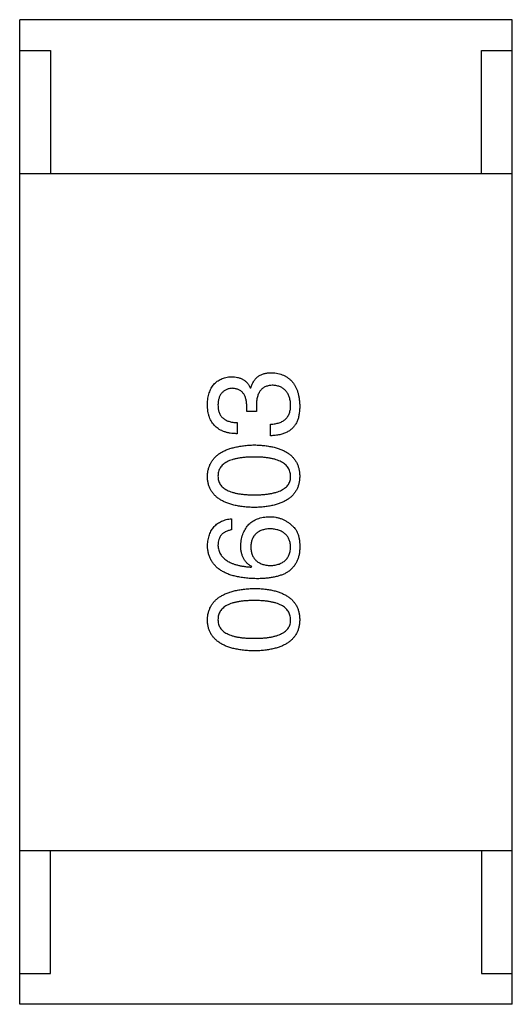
# Model space of a CAD drawing. Header units: millimetres. Extents: x 42 to 554, y 166 to 335.
# Tile 249 of 256: x 429.813 to 430.613, y 249.333 to 250.933. Entities that reach past the tile are written whole.
import ezdxf

# ---------------------------------------------------------------- set-up
doc = ezdxf.new("R2010")
doc.units = ezdxf.units.MM
doc.header["$LTSCALE"] = 30.734
doc.layers.get('0').update_dxf_attribs({"linetype": 'CONTINUOUS'})

msp = doc.modelspace()

# ---------------------------------------------------------------- linework, layer by layer
at = {"linetype": 'Continuous'}
for p, q in [((429.813, 249.3329), (429.813, 250.9329)), ((430.613, 250.9329), (429.813, 250.9329)), ((430.613, 249.3329), (430.613, 250.9329)), ((429.813, 250.8829), (429.863, 250.8829)), ((429.863, 250.8829), (429.863, 250.6829)), ((430.563, 250.6829), (430.563, 250.8829)), ((430.563, 250.8829), (430.613, 250.8829)), ((429.813, 250.6829), (430.613, 250.6829)), ((430.1875, 250.3347), (430.1883, 250.3347)), ((430.1817, 250.2962), (430.1817, 250.306)), ((430.1973, 250.3052), (430.1973, 250.2962)), ((430.1973, 250.2962), (430.1817, 250.2962)), ((430.1662, 250.2781), (430.1662, 250.2601)), ((430.2203, 250.2568), (430.2203, 250.2757)), ((430.1571, 250.122), (430.1571, 250.104)), ((430.1891, 250.0434), (430.1899, 250.0442)), ((429.813, 249.5829), (430.613, 249.5829)), ((429.863, 249.3829), (429.863, 249.5829)), ((430.563, 249.5829), (430.563, 249.3829)), ((429.813, 249.3829), (429.863, 249.3829)), ((430.563, 249.3829), (430.613, 249.3829)), ((430.613, 249.3329), (429.813, 249.3329))]:
    msp.add_line(p, q, dxfattribs=at)
for points, knots in [([(430.1178, 250.3077), (430.1179, 250.3094), (430.1181, 250.3127), (430.1187, 250.3176), (430.1196, 250.3222), (430.1208, 250.3264), (430.1222, 250.3303), (430.1239, 250.334), (430.1259, 250.3373), (430.1282, 250.3403), (430.1307, 250.343), (430.1336, 250.3453), (430.1367, 250.3473), (430.1401, 250.3491), (430.1438, 250.3505), (430.1477, 250.3516), (430.1519, 250.3524), (430.1548, 250.3526), (430.1563, 250.3527)], [0, 0, 0, 0, 0.077845, 0.151584, 0.221397, 0.287366, 0.350104, 0.410398, 0.467998, 0.524388, 0.579979, 0.635152, 0.690917, 0.747936, 0.806661, 0.867861, 0.932479, 1, 1, 1, 1]), ([(430.1563, 250.3527), (430.1582, 250.3527), (430.1617, 250.3526), (430.1668, 250.3518), (430.1714, 250.3503), (430.1756, 250.3484), (430.1793, 250.3458), (430.1826, 250.3427), (430.1854, 250.3389), (430.1868, 250.3361), (430.1875, 250.3347)], [0, 0, 0, 0, 0.143686, 0.277942, 0.40333, 0.521785, 0.638573, 0.755208, 0.874773, 1, 1, 1, 1]), ([(430.1883, 250.3347), (430.1886, 250.3357), (430.1893, 250.3377), (430.1904, 250.3405), (430.1917, 250.343), (430.1931, 250.3455), (430.1947, 250.3477), (430.1964, 250.3497), (430.1983, 250.3516), (430.2004, 250.3532), (430.2026, 250.3546), (430.2049, 250.3559), (430.2074, 250.3569), (430.21, 250.3578), (430.2128, 250.3585), (430.2157, 250.3589), (430.2187, 250.3593), (430.2208, 250.3593), (430.2219, 250.3593)], [0, 0, 0, 0, 0.069445, 0.136039, 0.200011, 0.261745, 0.322328, 0.381403, 0.438864, 0.496655, 0.554398, 0.612391, 0.672266, 0.733005, 0.79604, 0.861293, 0.928785, 1, 1, 1, 1]), ([(430.2219, 250.3593), (430.2237, 250.3592), (430.2272, 250.3589), (430.2322, 250.358), (430.237, 250.3568), (430.2413, 250.3551), (430.2454, 250.3531), (430.2491, 250.3507), (430.2525, 250.3479), (430.2556, 250.3448), (430.2583, 250.3412), (430.2607, 250.3373), (430.2627, 250.333), (430.2644, 250.3283), (430.2658, 250.3233), (430.2668, 250.3179), (430.2675, 250.3121), (430.2677, 250.3081), (430.2678, 250.306)], [0, 0, 0, 0, 0.068236, 0.132937, 0.194125, 0.253174, 0.310181, 0.365986, 0.421096, 0.476216, 0.532352, 0.590232, 0.649824, 0.71274, 0.778406, 0.848058, 0.921922, 1, 1, 1, 1]), ([(430.2244, 250.3388), (430.2233, 250.3388), (430.2211, 250.3387), (430.2181, 250.3383), (430.2152, 250.3377), (430.2125, 250.3368), (430.2101, 250.3356), (430.2079, 250.3341), (430.2058, 250.3324), (430.204, 250.3304), (430.2024, 250.3282), (430.201, 250.3257), (430.1999, 250.3229), (430.199, 250.3198), (430.1982, 250.3166), (430.1977, 250.313), (430.1973, 250.3092), (430.1973, 250.3066), (430.1973, 250.3052)], [0, 0, 0, 0, 0.066518, 0.129194, 0.188613, 0.245254, 0.300032, 0.353805, 0.407079, 0.461108, 0.516272, 0.574141, 0.634837, 0.699275, 0.767504, 0.840272, 0.917505, 1, 1, 1, 1]), ([(430.253, 250.3068), (430.253, 250.3081), (430.2528, 250.3105), (430.2523, 250.3139), (430.2516, 250.3171), (430.2507, 250.3202), (430.2496, 250.323), (430.2483, 250.3255), (430.2468, 250.3279), (430.2451, 250.33), (430.2432, 250.3319), (430.2411, 250.3336), (430.2388, 250.335), (430.2363, 250.3362), (430.2336, 250.3373), (430.2307, 250.338), (430.2276, 250.3386), (430.2255, 250.3387), (430.2244, 250.3388)], [0, 0, 0, 0, 0.076694, 0.149502, 0.218019, 0.283183, 0.345589, 0.405199, 0.462852, 0.519478, 0.575313, 0.630559, 0.687006, 0.744638, 0.804006, 0.866059, 0.931486, 1, 1, 1, 1]), ([(430.158, 250.3339), (430.1571, 250.3338), (430.1553, 250.3336), (430.1528, 250.3331), (430.1504, 250.3325), (430.1482, 250.3316), (430.1462, 250.3306), (430.1444, 250.3293), (430.1426, 250.3279), (430.1411, 250.3263), (430.1398, 250.3245), (430.1386, 250.3226), (430.1375, 250.3204), (430.1367, 250.318), (430.136, 250.3155), (430.1355, 250.3128), (430.1352, 250.3099), (430.1351, 250.3079), (430.135, 250.3068)], [0, 0, 0, 0, 0.067655, 0.132224, 0.194132, 0.253145, 0.309858, 0.366002, 0.421361, 0.47702, 0.532632, 0.590536, 0.65067, 0.713258, 0.779588, 0.848803, 0.921949, 1, 1, 1, 1]), ([(430.1817, 250.306), (430.1817, 250.3071), (430.1816, 250.3092), (430.1812, 250.3123), (430.1807, 250.3152), (430.18, 250.3179), (430.1791, 250.3204), (430.1781, 250.3226), (430.1768, 250.3247), (430.1754, 250.3265), (430.1739, 250.3282), (430.1721, 250.3296), (430.1702, 250.3309), (430.168, 250.3319), (430.1658, 250.3327), (430.1633, 250.3333), (430.1607, 250.3337), (430.1589, 250.3338), (430.158, 250.3339)], [0, 0, 0, 0, 0.079415, 0.154091, 0.22508, 0.29186, 0.355026, 0.415127, 0.472418, 0.528511, 0.583551, 0.638361, 0.693547, 0.750023, 0.807857, 0.868401, 0.932259, 1, 1, 1, 1]), ([(430.1662, 250.2601), (430.1642, 250.2602), (430.1605, 250.2603), (430.1551, 250.2609), (430.1501, 250.2619), (430.1454, 250.2633), (430.141, 250.265), (430.1371, 250.2671), (430.1335, 250.2695), (430.1303, 250.2724), (430.1274, 250.2755), (430.1249, 250.2791), (430.1228, 250.2829), (430.1211, 250.2872), (430.1196, 250.2918), (430.1187, 250.2968), (430.118, 250.3021), (430.1179, 250.3058), (430.1178, 250.3077)], [0, 0, 0, 0, 0.074804, 0.144899, 0.211458, 0.274554, 0.334363, 0.392059, 0.448123, 0.503024, 0.558154, 0.613471, 0.670844, 0.729926, 0.792003, 0.857405, 0.926768, 1, 1, 1, 1]), ([(430.135, 250.3068), (430.135, 250.3057), (430.1351, 250.3035), (430.1354, 250.3003), (430.136, 250.2974), (430.1369, 250.2946), (430.138, 250.2921), (430.1393, 250.2897), (430.1409, 250.2876), (430.1428, 250.2857), (430.1449, 250.284), (430.1472, 250.2825), (430.1498, 250.2812), (430.1526, 250.2802), (430.1556, 250.2793), (430.1589, 250.2788), (430.1625, 250.2783), (430.1649, 250.2782), (430.1662, 250.2781)], [0, 0, 0, 0, 0.069877, 0.136363, 0.198671, 0.257968, 0.315462, 0.370709, 0.425568, 0.479847, 0.535753, 0.592303, 0.651386, 0.713311, 0.778642, 0.84836, 0.921866, 1, 1, 1, 1]), ([(430.2203, 250.2757), (430.2216, 250.2757), (430.2242, 250.2758), (430.2279, 250.2763), (430.2313, 250.277), (430.2346, 250.2779), (430.2375, 250.279), (430.2402, 250.2804), (430.2427, 250.282), (430.2449, 250.2838), (430.2468, 250.2859), (430.2485, 250.2882), (430.2499, 250.2908), (430.251, 250.2936), (430.252, 250.2965), (430.2526, 250.2998), (430.253, 250.3032), (430.253, 250.3056), (430.253, 250.3068)], [0, 0, 0, 0, 0.07723, 0.149593, 0.217944, 0.282232, 0.34411, 0.402297, 0.458791, 0.513966, 0.568538, 0.623291, 0.679957, 0.737243, 0.798142, 0.86118, 0.928728, 1, 1, 1, 1]), ([(430.2678, 250.306), (430.2678, 250.3046), (430.2677, 250.3019), (430.2675, 250.2979), (430.2671, 250.2942), (430.2666, 250.2907), (430.266, 250.2874), (430.2651, 250.2844), (430.2641, 250.2816), (430.2633, 250.2798), (430.2629, 250.279)], [0, 0, 0, 0, 0.15115, 0.29371, 0.429149, 0.55661, 0.677302, 0.791017, 0.898045, 1, 1, 1, 1]), ([(430.2629, 250.279), (430.2625, 250.2781), (430.2616, 250.2764), (430.2601, 250.274), (430.2584, 250.2717), (430.2566, 250.2696), (430.2545, 250.2676), (430.2523, 250.2658), (430.2499, 250.2642), (430.2473, 250.2627), (430.2445, 250.2614), (430.2416, 250.2603), (430.2385, 250.2593), (430.2352, 250.2585), (430.2317, 250.2578), (430.228, 250.2573), (430.2242, 250.257), (430.2216, 250.2569), (430.2203, 250.2568)], [0, 0, 0, 0, 0.056906, 0.113264, 0.168825, 0.223843, 0.279195, 0.335267, 0.392098, 0.450414, 0.51054, 0.572219, 0.636652, 0.703156, 0.773102, 0.845505, 0.921063, 1, 1, 1, 1]), ([(430.1178, 250.1911), (430.1179, 250.193), (430.1182, 250.1969), (430.1192, 250.2024), (430.1209, 250.2076), (430.1231, 250.2124), (430.1259, 250.2169), (430.1292, 250.221), (430.1332, 250.2247), (430.1377, 250.2281), (430.1428, 250.2311), (430.1484, 250.2338), (430.1546, 250.236), (430.1614, 250.2379), (430.1688, 250.2395), (430.1767, 250.2407), (430.1852, 250.2415), (430.191, 250.2418), (430.194, 250.2419)], [0, 0, 0, 0, 0.057415, 0.112361, 0.16496, 0.216437, 0.267441, 0.318839, 0.371478, 0.426325, 0.483626, 0.544235, 0.608673, 0.677374, 0.750405, 0.828394, 0.911525, 1, 1, 1, 1]), ([(430.194, 250.2419), (430.197, 250.2418), (430.2027, 250.2416), (430.211, 250.2408), (430.2187, 250.2397), (430.2259, 250.2382), (430.2325, 250.2364), (430.2385, 250.2341), (430.244, 250.2315), (430.2489, 250.2285), (430.2533, 250.2251), (430.2571, 250.2214), (430.2603, 250.2172), (430.263, 250.2127), (430.2651, 250.2078), (430.2666, 250.2026), (430.2675, 250.197), (430.2677, 250.1931), (430.2678, 250.1911)], [0, 0, 0, 0, 0.08769, 0.170218, 0.24749, 0.319818, 0.387758, 0.451391, 0.511445, 0.568185, 0.622681, 0.67526, 0.726746, 0.778428, 0.830764, 0.884397, 0.940866, 1, 1, 1, 1]), ([(430.194, 250.2222), (430.1917, 250.2222), (430.187, 250.2222), (430.1803, 250.2218), (430.1741, 250.2212), (430.1683, 250.2204), (430.163, 250.2193), (430.1582, 250.218), (430.1538, 250.2164), (430.1498, 250.2146), (430.1463, 250.2125), (430.1433, 250.2102), (430.1407, 250.2076), (430.1386, 250.2048), (430.137, 250.2017), (430.1358, 250.1984), (430.1352, 250.1948), (430.1351, 250.1923), (430.135, 250.1911)], [0, 0, 0, 0, 0.095719, 0.185854, 0.269738, 0.347952, 0.420315, 0.487894, 0.550245, 0.608186, 0.662454, 0.713283, 0.761375, 0.808209, 0.854301, 0.901312, 0.949396, 1, 1, 1, 1]), ([(430.253, 250.1911), (430.253, 250.1923), (430.2528, 250.1948), (430.252, 250.1984), (430.2508, 250.2017), (430.2491, 250.2048), (430.247, 250.2076), (430.2444, 250.2101), (430.2413, 250.2125), (430.2378, 250.2146), (430.2339, 250.2164), (430.2295, 250.2179), (430.2247, 250.2193), (430.2194, 250.2204), (430.2137, 250.2212), (430.2075, 250.2218), (430.2009, 250.2222), (430.1964, 250.2222), (430.194, 250.2222)], [0, 0, 0, 0, 0.050879, 0.099377, 0.146973, 0.193618, 0.240619, 0.289461, 0.34047, 0.395283, 0.453059, 0.515633, 0.582666, 0.655287, 0.732971, 0.815933, 0.905166, 1, 1, 1, 1]), ([(430.194, 250.1403), (430.191, 250.1404), (430.1851, 250.1406), (430.1765, 250.1413), (430.1685, 250.1424), (430.1611, 250.144), (430.1543, 250.1458), (430.1481, 250.1481), (430.1424, 250.1506), (430.1373, 250.1537), (430.1328, 250.157), (430.1289, 250.1608), (430.1255, 250.1649), (430.1228, 250.1694), (430.1206, 250.1743), (430.119, 250.1796), (430.1181, 250.1852), (430.1179, 250.1891), (430.1178, 250.1911)], [0, 0, 0, 0, 0.088823, 0.172287, 0.250296, 0.323438, 0.392244, 0.456221, 0.516635, 0.573871, 0.628, 0.680335, 0.731489, 0.782557, 0.834044, 0.886738, 0.942089, 1, 1, 1, 1]), ([(430.135, 250.1911), (430.1351, 250.1899), (430.1352, 250.1875), (430.1358, 250.184), (430.137, 250.1807), (430.1386, 250.1777), (430.1407, 250.175), (430.1433, 250.1725), (430.1463, 250.1702), (430.1498, 250.1682), (430.1538, 250.1665), (430.1582, 250.1649), (430.163, 250.1637), (430.1683, 250.1625), (430.1741, 250.1618), (430.1803, 250.1612), (430.187, 250.1608), (430.1917, 250.1608), (430.194, 250.1608)], [0, 0, 0, 0, 0.049764, 0.097007, 0.143217, 0.188577, 0.235116, 0.282997, 0.333719, 0.387776, 0.445989, 0.508679, 0.576563, 0.649481, 0.728235, 0.812722, 0.903548, 1, 1, 1, 1]), ([(430.194, 250.1608), (430.1964, 250.1608), (430.201, 250.1608), (430.2077, 250.1612), (430.214, 250.1618), (430.2197, 250.1626), (430.225, 250.1637), (430.2299, 250.1649), (430.2343, 250.1665), (430.2382, 250.1682), (430.2417, 250.1702), (430.2448, 250.1725), (430.2473, 250.175), (430.2494, 250.1778), (430.2511, 250.1807), (430.2522, 250.184), (430.2529, 250.1875), (430.253, 250.1899), (430.253, 250.1911)], [0, 0, 0, 0, 0.096457, 0.187288, 0.27178, 0.350132, 0.423455, 0.491343, 0.554037, 0.612253, 0.666313, 0.717038, 0.764921, 0.811214, 0.856775, 0.902988, 0.950234, 1, 1, 1, 1]), ([(430.2678, 250.1911), (430.2677, 250.1891), (430.2675, 250.1852), (430.2666, 250.1796), (430.2651, 250.1743), (430.263, 250.1694), (430.2603, 250.1649), (430.2571, 250.1608), (430.2533, 250.157), (430.2489, 250.1537), (430.244, 250.1506), (430.2385, 250.1481), (430.2325, 250.1458), (430.2259, 250.1439), (430.2187, 250.1424), (430.211, 250.1413), (430.2027, 250.1406), (430.197, 250.1404), (430.194, 250.1403)], [0, 0, 0, 0, 0.059135, 0.115606, 0.169241, 0.221578, 0.273261, 0.324749, 0.377329, 0.431642, 0.488541, 0.548597, 0.612232, 0.680174, 0.752504, 0.829777, 0.912307, 1, 1, 1, 1]), ([(430.1178, 250.0786), (430.1179, 250.0802), (430.1182, 250.0833), (430.1189, 250.0878), (430.1199, 250.0921), (430.1211, 250.096), (430.1226, 250.0997), (430.1244, 250.1032), (430.1265, 250.1063), (430.1288, 250.1092), (430.1314, 250.1118), (430.1343, 250.1141), (430.1374, 250.1161), (430.1409, 250.1179), (430.1445, 250.1194), (430.1485, 250.1205), (430.1527, 250.1215), (430.1557, 250.1219), (430.1571, 250.122)], [0, 0, 0, 0, 0.073784, 0.144317, 0.211047, 0.274818, 0.336501, 0.395724, 0.453465, 0.510016, 0.566585, 0.622844, 0.680328, 0.739335, 0.800408, 0.863904, 0.93053, 1, 1, 1, 1]), ([(430.1719, 250.0786), (430.1721, 250.0804), (430.1724, 250.084), (430.1733, 250.0891), (430.1744, 250.0939), (430.176, 250.0984), (430.1778, 250.1025), (430.1799, 250.1063), (430.1824, 250.1098), (430.1852, 250.1129), (430.1882, 250.1157), (430.1917, 250.118), (430.1954, 250.1202), (430.1994, 250.1219), (430.2038, 250.1232), (430.2085, 250.1243), (430.2134, 250.1251), (430.2169, 250.1252), (430.2186, 250.1253)], [0, 0, 0, 0, 0.074228, 0.144548, 0.211288, 0.274576, 0.335162, 0.393915, 0.450599, 0.506657, 0.562409, 0.618617, 0.676096, 0.735061, 0.79654, 0.860906, 0.928473, 1, 1, 1, 1]), ([(430.2186, 250.1253), (430.2204, 250.1253), (430.2238, 250.1252), (430.2289, 250.1245), (430.2338, 250.1233), (430.2385, 250.1217), (430.2431, 250.1196), (430.2474, 250.1171), (430.2516, 250.1141), (430.2542, 250.1118), (430.2555, 250.1106)], [0, 0, 0, 0, 0.12904, 0.253809, 0.377066, 0.499122, 0.621469, 0.744665, 0.870607, 1, 1, 1, 1]), ([(430.1571, 250.104), (430.1554, 250.1036), (430.1521, 250.1029), (430.1475, 250.1011), (430.1436, 250.0987), (430.1404, 250.0957), (430.138, 250.0922), (430.1363, 250.0881), (430.1352, 250.0835), (430.1351, 250.0803), (430.135, 250.0786)], [0, 0, 0, 0, 0.1439, 0.274233, 0.394478, 0.509388, 0.621911, 0.738504, 0.863414, 1, 1, 1, 1]), ([(430.2194, 250.1057), (430.2182, 250.1056), (430.2158, 250.1054), (430.2124, 250.1049), (430.2092, 250.1041), (430.2062, 250.1033), (430.2034, 250.1021), (430.2008, 250.1008), (430.1985, 250.0992), (430.1965, 250.0975), (430.1946, 250.0955), (430.193, 250.0934), (430.1916, 250.091), (430.1905, 250.0884), (430.1896, 250.0856), (430.1889, 250.0827), (430.1884, 250.0795), (430.1883, 250.0773), (430.1883, 250.0761)], [0, 0, 0, 0, 0.076288, 0.14871, 0.216387, 0.281386, 0.342528, 0.402111, 0.4591, 0.514852, 0.569974, 0.625644, 0.682226, 0.740156, 0.800362, 0.863471, 0.930116, 1, 1, 1, 1]), ([(430.253, 250.077), (430.253, 250.0781), (430.2528, 250.0802), (430.2522, 250.0833), (430.2514, 250.0862), (430.2504, 250.0889), (430.2491, 250.0914), (430.2476, 250.0937), (430.2458, 250.0958), (430.2438, 250.0977), (430.2416, 250.0994), (430.2391, 250.1009), (430.2364, 250.1022), (430.2335, 250.1033), (430.2303, 250.1042), (430.2269, 250.1049), (430.2233, 250.1054), (430.2207, 250.1056), (430.2194, 250.1057)], [0, 0, 0, 0, 0.066682, 0.130303, 0.190802, 0.248749, 0.30534, 0.361219, 0.415721, 0.471765, 0.528279, 0.586428, 0.64659, 0.710143, 0.776461, 0.846692, 0.921137, 1, 1, 1, 1]), ([(430.2555, 250.1106), (430.2566, 250.1096), (430.2587, 250.1077), (430.2613, 250.1043), (430.2635, 250.1004), (430.2653, 250.096), (430.2666, 250.0911), (430.2674, 250.0857), (430.2679, 250.0798), (430.2678, 250.0758), (430.2678, 250.0737)], [0, 0, 0, 0, 0.105033, 0.21147, 0.321511, 0.438526, 0.563605, 0.698055, 0.843218, 1, 1, 1, 1]), ([(430.1973, 250.0245), (430.1942, 250.0246), (430.1881, 250.0248), (430.1792, 250.0256), (430.1709, 250.0268), (430.1633, 250.0284), (430.1562, 250.0303), (430.1497, 250.0327), (430.1438, 250.0355), (430.1385, 250.0387), (430.1338, 250.0423), (430.1297, 250.0463), (430.1262, 250.0507), (430.1233, 250.0555), (430.121, 250.0607), (430.1193, 250.0663), (430.1182, 250.0723), (430.1179, 250.0765), (430.1178, 250.0786)], [0, 0, 0, 0, 0.087517, 0.169686, 0.246944, 0.319347, 0.387088, 0.450961, 0.511075, 0.567974, 0.622351, 0.675039, 0.726853, 0.778688, 0.83093, 0.884738, 0.941043, 1, 1, 1, 1]), ([(430.135, 250.0786), (430.1351, 250.0773), (430.1353, 250.0748), (430.1362, 250.0711), (430.1373, 250.0676), (430.139, 250.0644), (430.1409, 250.0614), (430.1434, 250.0586), (430.1462, 250.0561), (430.1494, 250.0537), (430.153, 250.0516), (430.157, 250.0498), (430.1614, 250.0481), (430.1662, 250.0467), (430.1713, 250.0455), (430.1769, 250.0446), (430.1829, 250.0438), (430.187, 250.0435), (430.1891, 250.0434)], [0, 0, 0, 0, 0.054741, 0.107075, 0.158339, 0.208382, 0.258772, 0.310045, 0.362765, 0.417822, 0.475982, 0.537466, 0.602901, 0.673037, 0.747247, 0.826291, 0.910782, 1, 1, 1, 1]), ([(430.1899, 250.0442), (430.1885, 250.045), (430.1857, 250.0467), (430.182, 250.0499), (430.1788, 250.0536), (430.1763, 250.0577), (430.1743, 250.0623), (430.1729, 250.0673), (430.172, 250.0728), (430.1719, 250.0766), (430.1719, 250.0786)], [0, 0, 0, 0, 0.122276, 0.239997, 0.35611, 0.473903, 0.59404, 0.720428, 0.855383, 1, 1, 1, 1]), ([(430.1883, 250.0761), (430.1883, 250.075), (430.1884, 250.0727), (430.1889, 250.0694), (430.1896, 250.0664), (430.1906, 250.0635), (430.1917, 250.0608), (430.1931, 250.0584), (430.1948, 250.0562), (430.1967, 250.0542), (430.1988, 250.0524), (430.2012, 250.0508), (430.2038, 250.0494), (430.2066, 250.0483), (430.2097, 250.0473), (430.213, 250.0466), (430.2166, 250.0461), (430.219, 250.0459), (430.2203, 250.0458)], [0, 0, 0, 0, 0.070453, 0.136523, 0.199866, 0.260392, 0.318446, 0.374657, 0.430182, 0.485556, 0.541071, 0.598396, 0.657208, 0.718642, 0.783247, 0.851631, 0.923928, 1, 1, 1, 1]), ([(430.2203, 250.0458), (430.2216, 250.0459), (430.2241, 250.0461), (430.2277, 250.0466), (430.2311, 250.0474), (430.2343, 250.0483), (430.2372, 250.0495), (430.2398, 250.0509), (430.2423, 250.0525), (430.2444, 250.0544), (430.2464, 250.0564), (430.2481, 250.0587), (430.2496, 250.0612), (430.2507, 250.064), (430.2517, 250.0669), (430.2524, 250.0701), (430.2529, 250.0734), (430.253, 250.0758), (430.253, 250.077)], [0, 0, 0, 0, 0.076467, 0.148148, 0.216496, 0.280559, 0.342274, 0.401168, 0.458322, 0.514073, 0.569257, 0.62465, 0.68124, 0.739113, 0.799947, 0.862804, 0.929597, 1, 1, 1, 1]), ([(430.2678, 250.0737), (430.2677, 250.0716), (430.2675, 250.0676), (430.2664, 250.0618), (430.2648, 250.0564), (430.2626, 250.0513), (430.2598, 250.0467), (430.2565, 250.0424), (430.2526, 250.0385), (430.2496, 250.0363), (430.2481, 250.0352)], [0, 0, 0, 0, 0.137449, 0.267856, 0.393219, 0.514735, 0.63397, 0.753734, 0.874967, 1, 1, 1, 1]), ([(430.2481, 250.0352), (430.2466, 250.0343), (430.2434, 250.0325), (430.2381, 250.0304), (430.2324, 250.0286), (430.2263, 250.0271), (430.2197, 250.0259), (430.2126, 250.0251), (430.2051, 250.0246), (430.2, 250.0245), (430.1973, 250.0245)], [0, 0, 0, 0, 0.101889, 0.209155, 0.322694, 0.442863, 0.569758, 0.70479, 0.848502, 1, 1, 1, 1]), ([(430.1178, 249.9579), (430.1179, 249.9599), (430.1182, 249.9637), (430.1192, 249.9693), (430.1209, 249.9744), (430.1231, 249.9793), (430.1259, 249.9838), (430.1292, 249.9879), (430.1332, 249.9916), (430.1377, 249.9949), (430.1428, 249.998), (430.1484, 250.0006), (430.1546, 250.0029), (430.1614, 250.0048), (430.1688, 250.0063), (430.1767, 250.0075), (430.1852, 250.0084), (430.191, 250.0086), (430.194, 250.0088)], [0, 0, 0, 0, 0.057415, 0.112361, 0.16496, 0.216437, 0.267441, 0.318839, 0.371478, 0.426325, 0.483626, 0.544235, 0.608673, 0.677374, 0.750405, 0.828394, 0.911525, 1, 1, 1, 1]), ([(430.194, 250.0088), (430.197, 250.0086), (430.2027, 250.0084), (430.211, 250.0077), (430.2187, 250.0066), (430.2259, 250.0051), (430.2325, 250.0032), (430.2385, 250.001), (430.244, 249.9984), (430.2489, 249.9954), (430.2533, 249.992), (430.2571, 249.9882), (430.2603, 249.9841), (430.263, 249.9796), (430.2651, 249.9747), (430.2666, 249.9694), (430.2675, 249.9638), (430.2677, 249.9599), (430.2678, 249.9579)], [0, 0, 0, 0, 0.08769, 0.170218, 0.24749, 0.319818, 0.387758, 0.451391, 0.511445, 0.568185, 0.622681, 0.67526, 0.726746, 0.778428, 0.830764, 0.884397, 0.940866, 1, 1, 1, 1]), ([(430.194, 249.9891), (430.1917, 249.9891), (430.187, 249.989), (430.1803, 249.9886), (430.1741, 249.9881), (430.1683, 249.9872), (430.163, 249.9861), (430.1582, 249.9848), (430.1538, 249.9832), (430.1498, 249.9814), (430.1463, 249.9793), (430.1433, 249.977), (430.1407, 249.9744), (430.1386, 249.9716), (430.137, 249.9685), (430.1358, 249.9652), (430.1352, 249.9616), (430.1351, 249.9592), (430.135, 249.9579)], [0, 0, 0, 0, 0.095719, 0.185854, 0.269738, 0.347952, 0.420315, 0.487894, 0.550245, 0.608186, 0.662454, 0.713283, 0.761375, 0.808209, 0.854301, 0.901312, 0.949396, 1, 1, 1, 1]), ([(430.253, 249.9579), (430.253, 249.9592), (430.2528, 249.9616), (430.252, 249.9652), (430.2508, 249.9685), (430.2491, 249.9716), (430.247, 249.9745), (430.2444, 249.977), (430.2413, 249.9793), (430.2378, 249.9814), (430.2339, 249.9832), (430.2295, 249.9848), (430.2247, 249.9861), (430.2194, 249.9872), (430.2137, 249.9881), (430.2075, 249.9886), (430.2009, 249.989), (430.1964, 249.9891), (430.194, 249.9891)], [0, 0, 0, 0, 0.050879, 0.099377, 0.146973, 0.193618, 0.240619, 0.289461, 0.34047, 0.395283, 0.453059, 0.515633, 0.582666, 0.655287, 0.732971, 0.815933, 0.905166, 1, 1, 1, 1]), ([(430.194, 249.9071), (430.191, 249.9072), (430.1851, 249.9074), (430.1765, 249.9082), (430.1685, 249.9093), (430.1611, 249.9108), (430.1543, 249.9126), (430.1481, 249.9149), (430.1424, 249.9175), (430.1373, 249.9205), (430.1328, 249.9239), (430.1289, 249.9276), (430.1255, 249.9318), (430.1228, 249.9363), (430.1206, 249.9412), (430.119, 249.9464), (430.1181, 249.9521), (430.1179, 249.9559), (430.1178, 249.9579)], [0, 0, 0, 0, 0.088823, 0.172287, 0.250296, 0.323438, 0.392244, 0.456221, 0.516635, 0.573871, 0.628, 0.680335, 0.731489, 0.782557, 0.834044, 0.886738, 0.942089, 1, 1, 1, 1]), ([(430.135, 249.9579), (430.1351, 249.9567), (430.1352, 249.9543), (430.1358, 249.9508), (430.137, 249.9476), (430.1386, 249.9446), (430.1407, 249.9419), (430.1433, 249.9393), (430.1463, 249.9371), (430.1498, 249.9351), (430.1538, 249.9333), (430.1582, 249.9317), (430.163, 249.9305), (430.1683, 249.9294), (430.1741, 249.9286), (430.1803, 249.928), (430.187, 249.9277), (430.1917, 249.9276), (430.194, 249.9276)], [0, 0, 0, 0, 0.049764, 0.097007, 0.143217, 0.188577, 0.235116, 0.282997, 0.333719, 0.387776, 0.445989, 0.508679, 0.576563, 0.649481, 0.728235, 0.812722, 0.903548, 1, 1, 1, 1]), ([(430.194, 249.9276), (430.1964, 249.9276), (430.201, 249.9277), (430.2077, 249.928), (430.214, 249.9286), (430.2197, 249.9294), (430.225, 249.9305), (430.2299, 249.9317), (430.2343, 249.9333), (430.2382, 249.9351), (430.2417, 249.9371), (430.2448, 249.9393), (430.2473, 249.9418), (430.2494, 249.9446), (430.2511, 249.9476), (430.2522, 249.9508), (430.2529, 249.9543), (430.253, 249.9567), (430.253, 249.9579)], [0, 0, 0, 0, 0.096457, 0.187288, 0.27178, 0.350132, 0.423455, 0.491343, 0.554037, 0.612253, 0.666313, 0.717038, 0.764921, 0.811214, 0.856775, 0.902988, 0.950234, 1, 1, 1, 1]), ([(430.2678, 249.9579), (430.2677, 249.9559), (430.2675, 249.9521), (430.2666, 249.9464), (430.2651, 249.9412), (430.263, 249.9363), (430.2603, 249.9318), (430.2571, 249.9276), (430.2533, 249.9239), (430.2489, 249.9205), (430.244, 249.9175), (430.2385, 249.9149), (430.2325, 249.9127), (430.2259, 249.9108), (430.2187, 249.9093), (430.211, 249.9082), (430.2027, 249.9074), (430.197, 249.9072), (430.194, 249.9071)], [0, 0, 0, 0, 0.059135, 0.115606, 0.169241, 0.221578, 0.273261, 0.324749, 0.377329, 0.431642, 0.488541, 0.548597, 0.612232, 0.680174, 0.752504, 0.829777, 0.912307, 1, 1, 1, 1])]:
    msp.add_open_spline(points, degree=3, knots=knots, dxfattribs=at)

doc.saveas('drawing.dxf')
